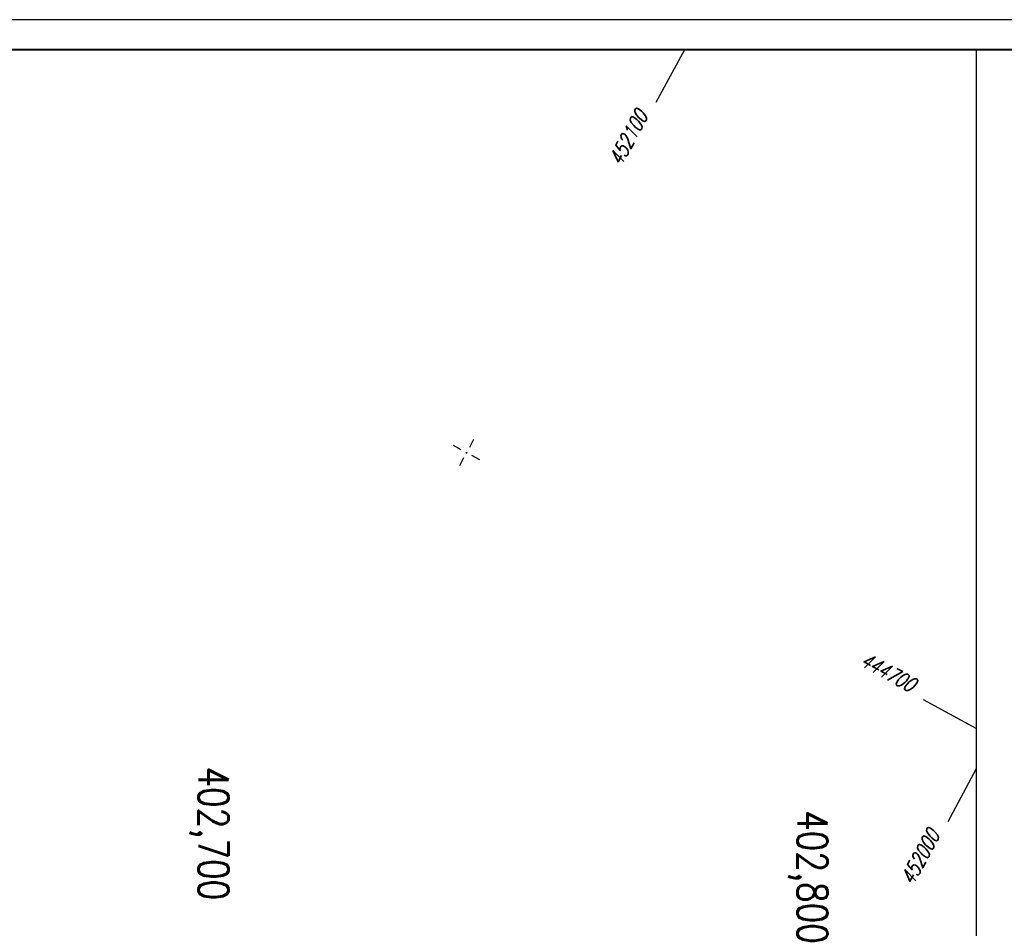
# Model space of a CAD drawing. Extents: x 0 to 1135, y 0 to 420.
# Tile 25 of 33: x 790 to 955, y 268 to 420. Entities that reach past the tile are written whole.
import ezdxf

# ---------------------------------------------------------------- set-up
doc = ezdxf.new("R2010")
doc.units = 0
doc.header["$LTSCALE"] = 2
doc.header["$MEASUREMENT"] = 0
doc.linetypes.add('AUSGEZOGEN', pattern=[0])
doc.linetypes.add('GESTRICHELT', pattern=[0.75, 0.5, -0.25])
doc.layers.get('0').update_dxf_attribs({"linetype": 'AUSGEZOGEN'})
for name, color, linetype in [('HEKTOM', 250, 'GESTRICHELT'), ('NETZ', 250, 'CONTINUOUS'), ('RAHMEN', 250, 'AUSGEZOGEN')]:
    doc.layers.add(name, color=color, linetype=linetype)
doc.styles.add('ROMANS', font='romans.shx', dxfattribs={"width": 0.8})

# ---------------------------------------------------------------- blocks, each defined once
blk = doc.blocks.new('IKR')
at = {"color": 0}
for p, q in [((0, 1), (0, 2.5)), ((-2.5, 0), (-1, 0)), ((1, 0), (2.5, 0)), ((0, -2.5), (0, -1))]:
    blk.add_line(p, q, dxfattribs=at)
blk.add_circle((0, 0), 0.05, dxfattribs=at)
blk.add_point((0, 0), dxfattribs=at)

msp = doc.modelspace()

# ---------------------------------------------------------------- linework, layer by layer
at = {"layer": 'NETZ'}
for p, q in [((901.24, 414.98), (896.49, 406.18)), ((949.98, 301.66), (941.18, 306.42)), ((949.98, 294.88), (945.22, 286.08))]:
    msp.add_line(p, q, dxfattribs=at)
at = {"layer": 'RAHMEN'}
for p, q in [((1135, 420), (0, 420)), ((950, 0), (950, 415))]:
    msp.add_line(p, q, dxfattribs=at)
at = {"layer": 'RAHMEN', "const_width": 0.35}
msp.add_lwpolyline([(25, 5), (1130, 5), (1130, 415), (25, 415), (25, 5)], dxfattribs=at)

# ---------------------------------------------------------------- block references
at = {"layer": 'NETZ', "rotation": 151.5965}
msp.add_blockref('IKR', (864.86, 347.69), dxfattribs=at)

# ---------------------------------------------------------------- texts
at = {"layer": 'HEKTOM', "style": 'ROMANS', "width": 0.8}
for s, p in [('402,700', (820.12, 295.27)), ('402,800', (920.12, 287.98))]:
    msp.add_text(s, height=5, rotation=270, dxfattribs=at).set_placement(p)
at = {"layer": 'NETZ', "style": 'ROMANS', "oblique": 16.6, "width": 0.75}
for s, rotation, p in [('452100', 61.5965, (890.66, 395.41)), ('444700', 331.5965, (930.41, 312.25)), ('452000', 61.5965, (939.4, 275.31))]:
    msp.add_text(s, height=2.5, rotation=rotation, dxfattribs=at).set_placement(p)

doc.saveas('drawing.dxf')
